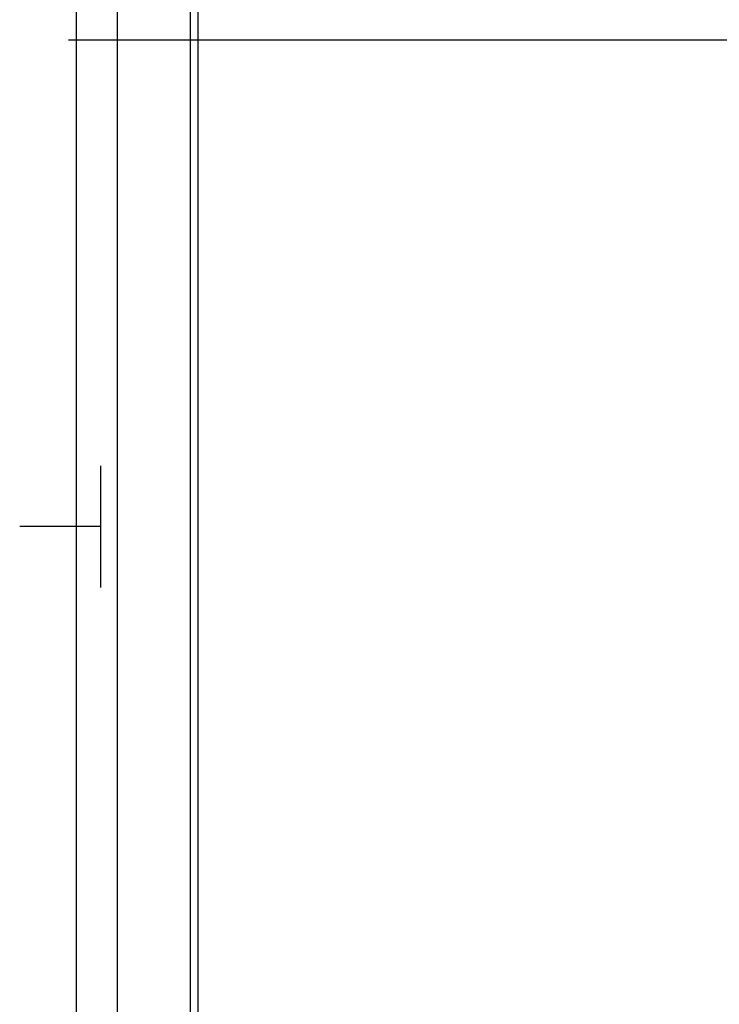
# Model space of a CAD drawing. Header units: millimetres. Extents: x 2502971067 to 2502991033, y 5626762590 to 5626807088.
# Tile 26 of 109: x 2502971240 to 2502972103, y 5626783221 to 5626784435. Entities that reach past the tile are written whole.
import ezdxf

# ---------------------------------------------------------------- set-up
doc = ezdxf.new("R2010")
doc.units = ezdxf.units.MM
doc.layers.add('A_Geländer', color=2, linetype='Continuous')
doc.layers.add('A_Raster', color=253, linetype='Continuous')

msp = doc.modelspace()

# ---------------------------------------------------------------- linework, layer by layer
at = {"layer": 'A_Geländer'}
for p, q in [((2502971310, 5626784410.002), (2502971310, 5626785610.001)), ((2502971360, 5626785610.001), (2502971360, 5626784410.002)), ((2502971460, 5626784410.002), (2502971460, 5626785610.001)), ((2502971310, 5626783210.002), (2502971310, 5626784410.003)), ((2502971360, 5626784410.003), (2502971360, 5626783210.002)), ((2502971460, 5626783210.002), (2502971460, 5626784410.003)), ((2502971340, 5626783746.57), (2502971340, 5626783885.003)), ((2502971340, 5626783810.002), (2502971240, 5626783810.002)), ((2502971340, 5626783735.002), (2502971340, 5626783746.57))]:
    msp.add_line(p, q, dxfattribs=at)
at = {"layer": 'A_Raster'}
for p, q in [((2502971450, 5626806160), (2502971450, 5626762660)), ((2502971300, 5626784410), (2502990800, 5626784410))]:
    msp.add_line(p, q, dxfattribs=at)

doc.saveas('drawing.dxf')
